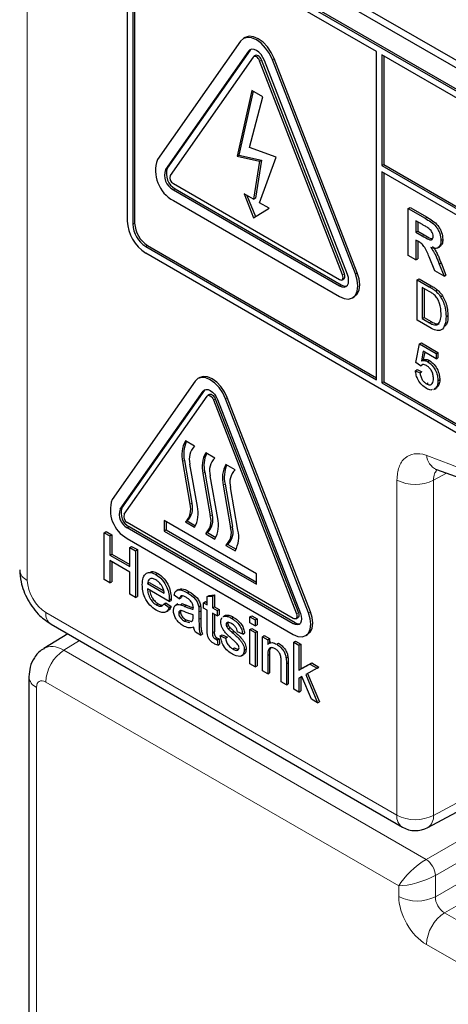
# Paper-space layout 'Blatt2' of a CAD drawing. Header units: millimetres. Extents: x 5 to 418, y 2 to 292.
# Tile 13 of 81: x 140.09 to 143.37, y 147.33 to 154.87. Entities that reach past the tile are written whole.
import ezdxf

# ---------------------------------------------------------------- set-up
doc = ezdxf.new("R2010")
doc.units = ezdxf.units.MM

psp = doc.layouts.new('Blatt2')

# ---------------------------------------------------------------- linework, layer by layer
at = {"color": 7, "linetype": 'Continuous', "lineweight": 18}
for p, q in [((140.1452, 164.2421), (140.1452, 150.5783)), ((141.8401, 154.6328), (141.8542, 154.641)), ((142.0238, 154.5676), (142.0379, 154.5758)), ((141.9258, 154.5588), (141.94, 154.567)), ((141.2037, 153.7273), (141.2178, 153.7355)), ((141.2649, 153.5695), (141.2791, 153.5777)), ((140.9538, 153.3072), (140.9679, 153.3154)), ((143.1952, 153.3525), (143.2093, 153.3606)), ((143.1726, 153.2181), (143.1868, 153.2262)), ((141.0528, 153.1358), (141.0669, 153.1439)), ((142.5622, 152.9186), (142.5764, 152.9268)), ((142.6602, 152.9274), (142.6743, 152.9355)), ((142.5377, 152.8347), (142.5519, 152.8429)), ((143.2263, 152.8282), (143.2404, 152.8364)), ((143.2277, 152.5529), (143.2418, 152.5611)), ((141.4927, 152.0286), (141.5068, 152.0367)), ((141.5723, 151.9622), (141.5864, 151.9704)), ((141.6641, 151.9704), (141.6783, 151.9786)), ((141.3497, 151.4964), (141.3356, 151.4882)), ((141.5053, 151.4066), (141.4911, 151.3984)), ((142.9786, 148.7794), (142.9786, 151.3474)), ((143.359, 151.4001), (143.2589, 151.3459)), ((143.2589, 151.3459), (143.2589, 148.778)), ((141.6608, 151.3168), (141.6467, 151.3086)), ((140.8563, 151.1231), (140.8704, 151.1313)), ((141.4063, 151.1698), (141.3922, 151.1617)), ((141.5619, 151.08), (141.5478, 151.0719)), ((140.9114, 150.981), (140.9255, 150.9892)), ((141.7175, 150.9902), (141.7033, 150.9821)), ((141.3513, 150.3797), (141.3654, 150.3879)), ((140.2866, 150.3334), (142.9786, 148.7794)), ((141.4611, 150.3358), (141.4752, 150.344)), ((141.4611, 150.2796), (141.4752, 150.2878)), ((142.2087, 150.322), (142.2228, 150.3301)), ((142.3005, 150.3302), (142.3147, 150.3383)), ((142.1842, 150.2463), (142.1983, 150.2544)), ((141.5648, 150.1778), (141.579, 150.186)), ((140.5446, 150.1169), (140.4258, 150.0434)), ((140.4258, 150.0434), (143.2022, 148.4407)), ((141.9876, 150.0024), (142.0018, 150.0106)), ((142.1312, 149.9394), (142.1454, 149.9476)), ((140.2162, 149.7591), (140.2162, 147.0278)), ((142.9925, 148.238), (140.2869, 149.7999)), ((143.2589, 148.778), (144.0083, 149.1809)), ((143.2022, 148.4407), (144.0416, 148.9253)), ((144.0416, 148.762), (143.2729, 148.3182)), ((143.2729, 148.1549), (144.1017, 148.6334)), ((144.2431, 148.5517), (143.3436, 148.0325)), ((143.2729, 148.3182), (143.2729, 148.1549)), ((142.9925, 148.1563), (142.9925, 148.238)), ((143.3436, 148.0325), (146.1393, 146.4185)), ((146.0003, 146.175), (143.2046, 147.789))]:
    psp.add_line(p, q, dxfattribs=at)
at = {"color": 7, "linetype": 'Continuous', "lineweight": 25}
for p, q in [((141.0316, 155.8916), (148.1734, 151.7687)), ((141.0821, 155.9208), (148.1531, 151.8387)), ((148.138, 151.6258), (141.0669, 155.7079)), ((148.1239, 151.6177), (141.0528, 155.6997)), ((142.8206, 154.6302), (141.0528, 155.6507)), ((140.9114, 155.6181), (140.9114, 153.3317)), ((140.9538, 155.5936), (140.9538, 153.3072)), ((140.9679, 155.6017), (140.9679, 153.3154)), ((141.8155, 154.738), (141.8013, 154.7299)), ((141.7788, 154.709), (141.1424, 153.8035)), ((141.8589, 154.6465), (141.8542, 154.641)), ((141.8401, 154.6328), (141.2037, 153.7273)), ((141.8542, 154.641), (141.2178, 153.7355)), ((141.8768, 154.5871), (141.2404, 153.6816)), ((141.8955, 154.5995), (141.8813, 154.5913)), ((142.6743, 152.9355), (142.0379, 154.5758)), ((142.8206, 152.1153), (142.8206, 154.6302)), ((142.863, 154.6057), (142.863, 153.7566)), ((148.1239, 151.5687), (142.863, 154.6057)), ((142.8771, 154.5976), (142.8771, 153.7648)), ((142.5622, 152.9186), (141.9258, 154.5588)), ((142.5764, 152.9268), (141.94, 154.567)), ((142.599, 152.9219), (141.9626, 154.5621)), ((142.6602, 152.9274), (142.0238, 154.5676)), ((141.866, 154.3321), (141.7526, 153.8294)), ((141.8768, 154.3258), (141.7667, 153.8375)), ((141.8481, 153.8943), (141.9502, 154.2835)), ((141.9502, 154.2835), (141.866, 154.3321)), ((142.0518, 153.8208), (141.8481, 153.8943)), ((141.7526, 153.8294), (141.7667, 153.8375)), ((141.7526, 153.8294), (141.9258, 153.7906)), ((141.7667, 153.8375), (141.94, 153.7988)), ((141.9258, 153.4721), (142.0518, 153.8208)), ((141.9258, 153.7906), (141.8795, 153.4988)), ((141.94, 153.7988), (141.8936, 153.507)), ((141.9258, 153.7906), (141.94, 153.7988)), ((142.863, 153.7566), (142.8771, 153.7648)), ((142.863, 153.7566), (148.2229, 150.6624)), ((142.8771, 153.7648), (148.2229, 150.6788)), ((148.2229, 150.6134), (142.863, 153.7076)), ((142.863, 153.7076), (142.863, 152.0908)), ((142.8771, 153.6995), (142.8771, 152.0989)), ((141.2649, 153.6185), (142.5377, 152.8837)), ((141.2649, 153.5695), (142.5377, 152.8347)), ((141.2791, 153.5777), (142.5519, 152.8429)), ((141.8795, 153.4988), (141.8064, 153.541)), ((141.8064, 153.541), (141.8795, 153.3567)), ((141.829, 153.528), (141.8935, 153.3653)), ((141.2649, 153.4879), (142.5377, 152.7531)), ((141.8795, 153.4988), (141.8936, 153.507)), ((141.9989, 153.4299), (141.9258, 153.4721)), ((141.8795, 153.3567), (141.9989, 153.4299)), ((143.0646, 153.4278), (143.0787, 153.436)), ((143.0646, 153.0686), (143.0646, 153.4278)), ((143.0646, 153.4278), (143.1952, 153.3525)), ((143.0787, 153.436), (143.2093, 153.3606)), ((143.1753, 153.3041), (143.1244, 153.3334)), ((143.1244, 153.3334), (143.1244, 153.2459)), ((143.1386, 153.3252), (143.1386, 153.2541)), ((143.1244, 153.2459), (143.1386, 153.2541)), ((143.1244, 153.2459), (143.1726, 153.2181)), ((143.1386, 153.2541), (143.1868, 153.2262)), ((141.0528, 153.1358), (142.8206, 152.1153)), ((141.0669, 153.1439), (142.8206, 152.1316)), ((143.1378, 153.1783), (143.1244, 153.186)), ((143.1244, 153.186), (143.1244, 153.034)), ((143.1386, 153.1778), (143.1386, 153.0422)), ((143.3159, 153.1832), (143.33, 153.1914)), ((141.0528, 153.0868), (148.1239, 149.0048)), ((143.1244, 153.034), (143.0646, 153.0686)), ((143.2911, 153.1252), (143.307, 153.1344)), ((143.1244, 153.034), (143.1386, 153.0422)), ((143.2699, 152.95), (143.2256, 153.0571)), ((143.3021, 153.0025), (143.3163, 153.0107)), ((143.3021, 153.0025), (143.3398, 152.9097)), ((143.3163, 153.0107), (143.354, 152.9178)), ((143.3398, 152.9097), (143.2699, 152.95)), ((143.3398, 152.9097), (143.354, 152.9178)), ((142.5577, 152.8818), (142.5719, 152.8899)), ((143.1344, 152.8813), (143.1485, 152.8894)), ((143.1344, 152.571), (143.1344, 152.8813)), ((143.1344, 152.8813), (143.2263, 152.8282)), ((143.1485, 152.8894), (143.2404, 152.8364)), ((143.2268, 152.7922), (143.1723, 152.8236)), ((143.1723, 152.8236), (143.1723, 152.5849)), ((143.1864, 152.8154), (143.1864, 152.5931)), ((143.2738, 152.7964), (143.2879, 152.8045)), ((143.3128, 152.7516), (143.327, 152.7598)), ((142.6377, 152.7432), (142.6519, 152.7514)), ((143.3549, 152.6005), (143.369, 152.6087)), ((143.2306, 152.5154), (143.1344, 152.571)), ((143.1723, 152.5849), (143.1864, 152.5931)), ((143.1723, 152.5849), (143.2277, 152.5529)), ((143.1864, 152.5931), (143.2418, 152.5611)), ((143.1241, 152.2468), (143.1516, 152.39)), ((143.1516, 152.39), (143.1658, 152.3982)), ((143.1516, 152.39), (143.2791, 152.3164)), ((143.1658, 152.3982), (143.2932, 152.3246)), ((143.1798, 152.334), (143.1661, 152.2615)), ((143.2791, 152.2766), (143.1798, 152.334)), ((143.1911, 152.3274), (143.1803, 152.2697)), ((143.2791, 152.3164), (143.2932, 152.3246)), ((143.2791, 152.3164), (143.2791, 152.2766)), ((143.2932, 152.3246), (143.2932, 152.2848)), ((143.1585, 152.2229), (143.1241, 152.2468)), ((143.1585, 152.2229), (143.1727, 152.2311)), ((143.1661, 152.2615), (143.1803, 152.2697)), ((143.214, 152.2545), (143.2282, 152.2627)), ((143.2791, 152.2766), (143.2932, 152.2848)), ((143.1206, 152.1851), (143.1348, 152.1933)), ((143.1206, 152.1851), (143.1551, 152.1692)), ((143.1348, 152.1933), (143.1692, 152.1774)), ((143.1551, 152.1692), (143.1692, 152.1774)), ((141.4314, 152.1048), (140.795, 151.1993)), ((141.4669, 152.1327), (141.4528, 152.1246)), ((142.863, 152.0908), (142.8771, 152.0989)), ((142.863, 152.0908), (148.1239, 149.0537)), ((142.8771, 152.0989), (148.138, 149.0619)), ((143.2043, 152.0851), (143.2185, 152.0933)), ((143.2929, 152.1086), (143.307, 152.1167)), ((140.8563, 151.1231), (141.4927, 152.0286)), ((140.8704, 151.1313), (141.5068, 152.0367)), ((141.5068, 152.0367), (141.5104, 152.0411)), ((143.2625, 152.0407), (143.2784, 152.0499)), ((143.2723, 152.0477), (143.2628, 152.0447)), ((143.2723, 152.0477), (143.2865, 152.0559)), ((140.8869, 151.085), (141.5233, 151.9905)), ((141.5419, 152.0028), (141.5278, 151.9947)), ((141.5723, 151.9622), (142.2087, 150.322)), ((141.5864, 151.9704), (142.2228, 150.3301)), ((141.6029, 151.9649), (142.2393, 150.3247)), ((142.3005, 150.3302), (141.6641, 151.9704)), ((142.3147, 150.3383), (141.6783, 151.9786)), ((141.4276, 151.6057), (141.3568, 151.6466)), ((141.5831, 151.5159), (141.5124, 151.5568)), ((141.3356, 151.4882), (141.3922, 151.1617)), ((141.3497, 151.4964), (141.4063, 151.1698)), ((141.4488, 151.1435), (141.3922, 151.4701)), ((141.5053, 151.4066), (141.5619, 151.08)), ((141.7387, 151.4261), (141.668, 151.467)), ((141.4911, 151.3984), (141.5478, 151.0719)), ((141.6044, 151.0537), (141.5478, 151.3803)), ((141.6467, 151.3086), (141.7033, 150.9821)), ((141.6608, 151.3168), (141.7175, 150.9902)), ((141.76, 150.9639), (141.7033, 151.2905)), ((141.9013, 150.63), (141.1942, 151.0382)), ((141.1942, 151.0382), (141.1942, 150.9566)), ((141.2084, 151.0301), (141.2084, 150.9647)), ((141.371, 151.0342), (141.3568, 151.026)), ((141.3568, 151.026), (141.4276, 150.9852)), ((141.371, 151.0342), (141.4347, 150.9974)), ((140.7351, 150.944), (140.7493, 150.9521)), ((140.7493, 150.9521), (140.7932, 150.9268)), ((142.1842, 150.2871), (140.9114, 151.0219)), ((142.1842, 150.2463), (140.9114, 150.981)), ((142.1983, 150.2544), (140.9255, 150.9892)), ((141.2084, 150.9647), (141.1942, 150.9566)), ((141.1942, 150.9566), (141.9013, 150.5484)), ((141.2084, 150.9647), (141.9013, 150.5647)), ((140.7351, 150.5847), (140.7351, 150.944)), ((140.7351, 150.944), (140.779, 150.9186)), ((140.779, 150.9186), (140.7932, 150.9268)), ((140.779, 150.9186), (140.779, 150.7712)), ((140.7932, 150.9268), (140.7932, 150.7794)), ((140.9114, 150.8994), (142.1842, 150.1646)), ((141.5266, 150.9444), (141.5124, 150.9362)), ((141.5124, 150.9362), (141.5831, 150.8954)), ((141.5266, 150.9444), (141.5903, 150.9076)), ((140.9306, 150.8311), (140.9447, 150.8393)), ((140.9306, 150.6837), (140.9306, 150.8311)), ((140.9306, 150.8311), (140.9745, 150.8058)), ((140.9447, 150.8393), (140.9886, 150.814)), ((140.9745, 150.8058), (140.9886, 150.814)), ((140.9745, 150.8058), (140.9745, 150.4465)), ((140.9886, 150.814), (140.9886, 150.4547)), ((141.6821, 150.8546), (141.668, 150.8464)), ((141.668, 150.8464), (141.7387, 150.8056)), ((141.6821, 150.8546), (141.7458, 150.8178)), ((140.779, 150.7712), (140.7932, 150.7794)), ((140.779, 150.7712), (140.9306, 150.6837)), ((140.9306, 150.6423), (140.779, 150.7298)), ((140.779, 150.7298), (140.779, 150.5594)), ((140.7932, 150.7794), (140.9306, 150.7001)), ((140.7932, 150.7216), (140.7932, 150.5675)), ((140.779, 150.5594), (140.7351, 150.5847)), ((140.9306, 150.4719), (140.9306, 150.6423)), ((141.1314, 150.6231), (141.1455, 150.6313)), ((141.9013, 150.5484), (141.9013, 150.63)), ((140.779, 150.5594), (140.7932, 150.5675)), ((141.0662, 150.5548), (141.0804, 150.5629)), ((141.0662, 150.5548), (141.1939, 150.4811)), ((141.2336, 150.4167), (141.0662, 150.5133)), ((141.0804, 150.5629), (141.1906, 150.4993)), ((141.3045, 150.5096), (141.2886, 150.5004)), ((140.9745, 150.4465), (140.9306, 150.4719)), ((140.9745, 150.4465), (140.9886, 150.4547)), ((141.2336, 150.4167), (141.2477, 150.4249)), ((141.2337, 150.4284), (141.2479, 150.4366)), ((141.3095, 150.4374), (141.2696, 150.465)), ((141.3095, 150.4374), (141.3237, 150.4455)), ((141.3295, 150.4585), (141.3237, 150.4455)), ((141.3727, 150.4838), (141.3868, 150.492)), ((141.5249, 150.4552), (141.5391, 150.4634)), ((141.5249, 150.4552), (141.5648, 150.4584)), ((141.5249, 150.3913), (141.5249, 150.4552)), ((141.5391, 150.4634), (141.579, 150.4666)), ((141.5648, 150.4584), (141.579, 150.4666)), ((141.5648, 150.4584), (141.5648, 150.3683)), ((141.579, 150.4666), (141.579, 150.3764)), ((141.1341, 150.3912), (141.1483, 150.3994)), ((141.1934, 150.3984), (141.2076, 150.4066)), ((141.1934, 150.3984), (141.2325, 150.3713)), ((141.2076, 150.4066), (141.2466, 150.3794)), ((141.2077, 150.3369), (141.2236, 150.3461)), ((141.2325, 150.3713), (141.2466, 150.3794)), ((141.2984, 150.3982), (141.2825, 150.389)), ((141.3185, 150.392), (141.3326, 150.4002)), ((141.4592, 150.3763), (141.4733, 150.3845)), ((141.497, 150.4074), (141.5111, 150.4156)), ((141.497, 150.366), (141.497, 150.4074)), ((141.497, 150.4074), (141.5249, 150.3913)), ((141.5249, 150.3499), (141.497, 150.366)), ((141.5111, 150.4156), (141.5249, 150.4076)), ((141.5249, 150.2025), (141.5249, 150.3499)), ((141.5648, 150.3683), (141.579, 150.3764)), ((141.5648, 150.3683), (141.6007, 150.3476)), ((141.579, 150.3764), (141.6149, 150.3557)), ((141.6007, 150.3476), (141.6149, 150.3557)), ((141.6007, 150.3476), (141.6007, 150.3061)), ((141.6149, 150.3557), (141.6149, 150.3143)), ((141.3055, 150.3276), (141.3197, 150.3358)), ((141.3492, 150.2671), (141.3633, 150.2752)), ((141.3633, 150.2752), (141.4025, 150.2645)), ((141.4008, 150.2633), (141.4111, 150.269)), ((141.417, 150.302), (141.4172, 150.3153)), ((141.4611, 150.3358), (141.4611, 150.2796)), ((141.4752, 150.344), (141.4752, 150.2878)), ((141.6007, 150.3061), (141.5648, 150.3268)), ((141.5648, 150.3268), (141.5648, 150.1778)), ((141.579, 150.3187), (141.579, 150.186)), ((141.6007, 150.3061), (141.6149, 150.3143)), ((141.661, 150.3086), (141.6451, 150.2994)), ((141.6478, 150.299), (141.6536, 150.3032)), ((141.6536, 150.3032), (141.6678, 150.3114)), ((141.6619, 150.3072), (141.6678, 150.3114)), ((141.7093, 150.2895), (141.7234, 150.2977)), ((141.852, 150.2992), (141.8661, 150.3074)), ((141.852, 150.2532), (141.852, 150.2992)), ((141.852, 150.2992), (141.8919, 150.2762)), ((141.8661, 150.3074), (141.906, 150.2844)), ((141.8919, 150.2762), (141.906, 150.2844)), ((141.8919, 150.2762), (141.8919, 150.2301)), ((141.906, 150.2844), (141.906, 150.2383)), ((142.2042, 150.2851), (142.2183, 150.2933)), ((140.3281, 150.2419), (143.02, 148.6878)), ((141.3492, 150.2671), (141.3884, 150.2563)), ((141.6685, 150.2416), (141.6827, 150.2497)), ((141.6727, 150.2254), (141.6868, 150.2336)), ((141.6858, 150.2073), (141.7, 150.2155)), ((141.8919, 150.2301), (141.852, 150.2532)), ((141.852, 150.2025), (141.8661, 150.2107)), ((141.852, 149.9399), (141.852, 150.2025)), ((141.852, 150.2025), (141.8919, 150.1795)), ((141.8661, 150.2107), (141.906, 150.1876)), ((141.8919, 150.2301), (141.906, 150.2383)), ((140.4546, 150.1688), (140.2723, 150.0561)), ((141.4731, 150.1587), (141.4332, 150.1817)), ((141.4731, 150.1587), (141.4872, 150.1669)), ((141.5851, 150.1309), (141.5992, 150.1391)), ((141.6007, 150.123), (141.6149, 150.1312)), ((141.6007, 150.123), (141.6047, 150.0821)), ((141.6149, 150.1312), (141.6188, 150.0902)), ((141.6246, 150.1541), (141.6388, 150.1623)), ((141.6246, 150.1541), (141.6645, 150.1357)), ((141.6388, 150.1623), (141.6787, 150.1438)), ((141.6645, 150.1357), (141.6787, 150.1438)), ((141.716, 150.1798), (141.7302, 150.188)), ((141.7962, 150.1656), (141.7563, 150.1841)), ((141.7962, 150.1656), (141.8103, 150.1738)), ((141.8919, 150.1795), (141.906, 150.1876)), ((141.8919, 150.1795), (141.8919, 149.9169)), ((141.906, 150.1876), (141.906, 149.9251)), ((141.9477, 150.1472), (141.9619, 150.1554)), ((141.9477, 149.8847), (141.9477, 150.1472)), ((141.9477, 150.1472), (141.9876, 150.1242)), ((141.9619, 150.1554), (142.0018, 150.1324)), ((141.9876, 150.1242), (142.0018, 150.1324)), ((141.9876, 150.1242), (141.9876, 150.0876)), ((142.0018, 150.1324), (142.0018, 150.0985)), ((142.2792, 150.1552), (142.2933, 150.1634)), ((141.6047, 150.0821), (141.6188, 150.0902)), ((141.7195, 150.0533), (141.7336, 150.0614)), ((141.8081, 150.0441), (141.8223, 150.0523)), ((142.0126, 150.1048), (141.9967, 150.0956)), ((142.0569, 150.0888), (142.071, 150.097)), ((142.1877, 150.1054), (142.2019, 150.1136)), ((142.1877, 149.7461), (142.1877, 150.1054)), ((142.1877, 150.1054), (142.2276, 150.0824)), ((142.2019, 150.1136), (142.2418, 150.0905)), ((142.2276, 150.0824), (142.2418, 150.0905)), ((142.2276, 150.0824), (142.2276, 149.8918)), ((142.2418, 150.0905), (142.2418, 149.9)), ((141.7865, 149.9996), (141.8024, 150.0088)), ((141.9876, 150.0024), (141.9876, 149.8616)), ((142.0018, 150.0106), (142.0018, 149.8698)), ((142.1292, 149.9836), (142.1433, 149.9918)), ((141.8919, 149.9169), (141.852, 149.9399)), ((141.8919, 149.9169), (141.906, 149.9251)), ((142.0913, 149.8018), (142.0913, 149.9585)), ((142.1312, 149.9394), (142.1312, 149.7788)), ((142.1454, 149.9476), (142.1454, 149.7869)), ((142.2276, 149.8918), (142.311, 149.9375)), ((142.2276, 149.8918), (142.2418, 149.9)), ((142.2418, 149.9), (142.3252, 149.9457)), ((142.3666, 149.9054), (142.2792, 149.8577)), ((142.311, 149.9375), (142.3252, 149.9457)), ((142.311, 149.9375), (142.3666, 149.9054)), ((142.3252, 149.9457), (142.3807, 149.9136)), ((142.3666, 149.9054), (142.3807, 149.9136)), ((140.1576, 149.8408), (140.1576, 147.1094)), ((141.9876, 149.8616), (141.9477, 149.8847)), ((141.9876, 149.8616), (142.0018, 149.8698)), ((142.2505, 149.842), (142.2276, 149.8294)), ((142.2276, 149.8294), (142.2276, 149.7231)), ((142.2418, 149.8372), (142.2418, 149.7313)), ((142.3239, 149.6675), (142.2505, 149.842)), ((142.2792, 149.8577), (142.3705, 149.6406)), ((142.2935, 149.8655), (142.3847, 149.6488)), ((142.1312, 149.7788), (142.0913, 149.8018)), ((142.1312, 149.7788), (142.1454, 149.7869)), ((142.2276, 149.7231), (142.1877, 149.7461)), ((142.2276, 149.7231), (142.2418, 149.7313)), ((142.3705, 149.6406), (142.3239, 149.6675)), ((142.3705, 149.6406), (142.3847, 149.6488)), ((143.2147, 148.6849), (144.0382, 149.1277))]:
    psp.add_line(p, q, dxfattribs=at)
at = {"color": 7, "linetype": 'Continuous', "lineweight": 25, "flags": 128}
for points in [[(142.0238, 154.5676), (142.0013, 154.6144), (141.972, 154.6573), (141.9379, 154.6933), (141.9013, 154.72), (141.8647, 154.7355), (141.8306, 154.7389), (141.8013, 154.7298), (141.7788, 154.709)], [(142.0379, 154.5758), (142.0155, 154.6226), (141.9862, 154.6654), (141.9521, 154.7014), (141.9155, 154.7281), (141.8789, 154.7437), (141.8448, 154.7471), (141.8155, 154.738)], [(141.9626, 154.5621), (141.9513, 154.5855), (141.9367, 154.6069), (141.9196, 154.625), (141.9013, 154.6383), (141.883, 154.6461), (141.866, 154.6478), (141.8513, 154.6432), (141.8401, 154.6328)], [(141.9258, 154.5588), (141.9213, 154.5682), (141.9155, 154.5768), (141.9086, 154.584), (141.9013, 154.5893), (141.894, 154.5924), (141.8872, 154.5931), (141.8813, 154.5913), (141.8768, 154.5871)], [(141.94, 154.567), (141.9355, 154.5764), (141.9296, 154.5849), (141.9228, 154.5921), (141.9155, 154.5975), (141.9081, 154.6006), (141.9013, 154.6013), (141.8955, 154.5995)], [(142.5377, 152.7531), (142.5743, 152.7375), (142.6084, 152.7342), (142.6377, 152.7432), (142.6602, 152.764), (142.6743, 152.7953), (142.6791, 152.8348), (142.6743, 152.8798), (142.6602, 152.9274)], [(142.5377, 152.8347), (142.556, 152.827), (142.5731, 152.8253), (142.5877, 152.8298), (142.599, 152.8402), (142.606, 152.8558), (142.6084, 152.8756), (142.606, 152.8981), (142.599, 152.9219)], [(142.5377, 152.8837), (142.545, 152.8806), (142.5519, 152.8799), (142.5577, 152.8818), (142.5622, 152.8859), (142.565, 152.8922), (142.566, 152.9001), (142.565, 152.9091), (142.5622, 152.9186)], [(142.5719, 152.8899), (142.5719, 152.8899), (142.5764, 152.8941), (142.5792, 152.9003), (142.5801, 152.9082), (142.5792, 152.9172), (142.5764, 152.9268)], [(142.6519, 152.7514), (142.6519, 152.7514), (142.6743, 152.7722), (142.6885, 152.8034), (142.6933, 152.8429), (142.6885, 152.888), (142.6743, 152.9355)], [(141.6641, 151.9704), (141.6428, 152.0149), (141.6149, 152.0556), (141.5825, 152.0898), (141.5478, 152.1152), (141.513, 152.1299), (141.4806, 152.1331), (141.4528, 152.1246), (141.4314, 152.1048)], [(141.6783, 151.9786), (141.6569, 152.023), (141.6291, 152.0638), (141.5967, 152.098), (141.5619, 152.1233), (141.5271, 152.1381), (141.4947, 152.1413), (141.4669, 152.1327)], [(141.4927, 152.0286), (141.5028, 152.038), (141.5159, 152.042), (141.5313, 152.0405), (141.5478, 152.0335), (141.5642, 152.0215), (141.5796, 152.0053), (141.5928, 151.986), (141.6029, 151.9649)], [(141.5419, 152.0028), (141.5478, 152.0046), (141.5546, 152.004), (141.5619, 152.0008), (141.5692, 151.9955), (141.5761, 151.9883), (141.5819, 151.9797), (141.5864, 151.9704)], [(141.5233, 151.9905), (141.5278, 151.9947), (141.5336, 151.9965), (141.5404, 151.9958), (141.5478, 151.9927), (141.5551, 151.9873), (141.5619, 151.9801), (141.5678, 151.9716), (141.5723, 151.9622)], [(142.1842, 150.1646), (142.2189, 150.1498), (142.2513, 150.1466), (142.2792, 150.1552), (142.3005, 150.175), (142.3139, 150.2047), (142.3185, 150.2422), (142.3139, 150.285), (142.3005, 150.3302)], [(142.2393, 150.3247), (142.2456, 150.3033), (142.2478, 150.283), (142.2456, 150.2653), (142.2393, 150.2512), (142.2292, 150.2418), (142.216, 150.2378), (142.2006, 150.2393), (142.1842, 150.2463)], [(142.2087, 150.322), (142.2115, 150.3124), (142.2124, 150.3034), (142.2115, 150.2955), (142.2087, 150.2893), (142.2042, 150.2851), (142.1983, 150.2833), (142.1915, 150.284), (142.1842, 150.2871)], [(142.2228, 150.3301), (142.2256, 150.3206), (142.2266, 150.3116), (142.2256, 150.3037), (142.2228, 150.2975), (142.2183, 150.2933), (142.2183, 150.2933)], [(142.2933, 150.1634), (142.2933, 150.1634), (142.3147, 150.1832), (142.3281, 150.2129), (142.3327, 150.2504), (142.3281, 150.2932), (142.3147, 150.3383)]]:
    psp.add_lwpolyline(points, dxfattribs=at)
at = {"color": 7, "linetype": 'Continuous', "lineweight": 25}
for centre, radius, start, end in [((141.3919, 153.7187), 0.2635, 161.22155, 241.18981), ((141.3284, 153.6849), 0.1317, 161.22155, 241.18981), ((141.3425, 153.6931), 0.1317, 161.22155, 241.18981), ((141.2903, 153.6647), 0.0527, 161.22155, 241.18981), ((141.2184, 153.3457), 0.3074, 182.60548, 237.39452), ((141.1687, 153.317), 0.2152, 182.60548, 237.39452), ((141.1829, 153.3252), 0.2152, 182.60548, 237.39452), ((142.5824, 152.8872), 0.0537, 235.41042, 282.80707), ((141.5517, 151.5398), 0.2222, 151.27729, 193.42304), ((141.5756, 151.5483), 0.2318, 156.00649, 192.94493), ((141.5211, 151.5089), 0.1347, 134.01933, 196.77055), ((141.7073, 151.45), 0.2222, 151.27729, 193.42304), ((141.7311, 151.4585), 0.2318, 156.00649, 192.94493), ((141.6767, 151.4191), 0.1347, 134.01933, 196.77055), ((141.8628, 151.3602), 0.2222, 151.27729, 193.42304), ((141.8867, 151.3687), 0.2318, 156.00649, 192.94493), ((141.8323, 151.3293), 0.1347, 134.01933, 196.77055), ((141.032, 151.1187), 0.2503, 161.22155, 241.18981), ((140.9685, 151.0849), 0.1186, 161.22155, 241.18981), ((140.9826, 151.0931), 0.1186, 161.22155, 241.18981), ((141.2633, 151.1228), 0.1347, 314.01933, 16.77055), ((141.2774, 151.131), 0.1347, 314.01933, 16.77055), ((141.2327, 151.092), 0.2222, 331.27729, 13.42304), ((140.9368, 151.068), 0.0527, 161.22155, 241.18981), ((141.4188, 151.033), 0.1347, 314.01933, 16.77055), ((141.433, 151.0412), 0.1347, 314.01933, 16.77055), ((141.3883, 151.0022), 0.2222, 331.27729, 13.42304), ((141.5744, 150.9432), 0.1347, 314.01933, 16.77055), ((141.5885, 150.9514), 0.1347, 314.01933, 16.77055), ((141.5438, 150.9123), 0.2222, 331.27729, 13.42304), ((142.2259, 150.2946), 0.0488, 235.53544, 281.5607), ((143.12, 148.8611), 0.2, 240.00269, 298.26557)]:
    psp.add_arc(centre, radius, start, end, dxfattribs=at)
at = {"color": 7, "linetype": 'Continuous', "lineweight": 18}
for centre, radius, start, end in [((139.8877, 142.5632), 9.567, 50.30384, 69.70154), ((143.3314, 151.5438), 0.125, 183.53753, 246.70464), ((143.1201, 151.6211), 0.3082, 242.65648, 296.76622), ((140.1825, 150.6669), 0.0961, 184.12934, 247.1908), ((140.382, 150.3214), 0.0961, 172.814, 235.87382), ((140.5947, 149.7857), 0.3081, 123.22971, 177.34769), ((140.2534, 149.8477), 0.0961, 184.09355, 247.19438), ((143.0739, 148.7674), 0.0961, 172.814, 235.87382), ((143.1201, 149.0532), 0.3082, 242.65648, 296.76622), ((143.1591, 148.7683), 0.1002, 303.65664, 5.53018), ((143.1146, 148.3085), 0.1586, 3.52223, 56.47777), ((143.1341, 148.4301), 0.3082, 242.65648, 296.76622), ((143.5124, 147.7747), 0.3081, 123.22971, 177.34769)]:
    psp.add_arc(centre, radius, start, end, dxfattribs=at)
for centre, major_axis, ratio, start_param, end_param in [((140.2867, 150.4967), (-0.1, 0.1732), 0.577557, 0.785632, 2.356124), ((140.4283, 149.7999), (-0.1552, 0.2567), 0.577285, 5.486388, 6.284613), ((140.2869, 149.7183), (-0.05, 0.0866), 0.577206, 5.498021, 7.068512), ((143.1339, 148.3197), (0.1536, 0.1415), 0.264838, 0.885369, 2.438712), ((143.1339, 148.3197), (0.1993, 0.0623), 0.264711, 3.844438, 5.397781), ((143.2047, 148.0339), (-0.15, 0.2598), 0.577557, 0.785632, 2.356124), ((143.3461, 148.1156), (-0.05, 0.0866), 0.618558, 0.785635, 2.356127)]:
    psp.add_ellipse(centre, major_axis=major_axis, ratio=ratio, start_param=start_param, end_param=end_param, dxfattribs=at)
at = {"color": 7, "linetype": 'Continuous', "lineweight": 25}
for points, knots in [([(143.2228, 153.2755), (143.214, 153.281), (143.1981, 153.2909), (143.1823, 153.3), (143.1753, 153.3041)], [0, 0, 0, 0, 0.559921, 1, 1, 1, 1]), ([(143.1952, 153.3525), (143.2093, 153.344), (143.2375, 153.3273), (143.2735, 153.2979), (143.2954, 153.2637), (143.3117, 153.2269), (143.3142, 153.2007), (143.3159, 153.1832)], [0, 0, 0, 0, 0.2511382, 0.5005379, 0.6257426, 0.7510544, 1, 1, 1, 1]), ([(143.2093, 153.3606), (143.2234, 153.3522), (143.2516, 153.3354), (143.2876, 153.306), (143.3096, 153.2719), (143.3258, 153.2351), (143.3283, 153.2088), (143.33, 153.1914)], [0, 0, 0, 0, 0.2511382, 0.5005379, 0.6257426, 0.7510544, 1, 1, 1, 1]), ([(143.1726, 153.2181), (143.1902, 153.2072), (143.2122, 153.1937), (143.2379, 153.1867), (143.2485, 153.1901), (143.2552, 153.1998), (143.2558, 153.2097), (143.2561, 153.2146)], [0, 0, 0, 0, 0.500908, 0.625718, 0.750365, 0.875021, 1, 1, 1, 1]), ([(143.1868, 153.2262), (143.2046, 153.2146), (143.2256, 153.2009), (143.2453, 153.1973), (143.2483, 153.1967)], [0, 0, 0, 0, 0.846639, 1, 1, 1, 1]), ([(143.2561, 153.2146), (143.2556, 153.2207), (143.2548, 153.2329), (143.2434, 153.2572), (143.2307, 153.2685), (143.2228, 153.2755)], [0, 0, 0, 0, 0.281084, 0.561281, 1, 1, 1, 1]), ([(143.2256, 153.0571), (143.2144, 153.0854), (143.1989, 153.1247), (143.163, 153.1641), (143.1463, 153.1735), (143.1378, 153.1783)], [0, 0, 0, 0, 0.560986, 0.779305, 1, 1, 1, 1]), ([(143.3159, 153.1832), (143.3149, 153.1699), (143.3128, 153.1434), (143.2926, 153.1224), (143.2656, 153.1199), (143.2471, 153.1263), (143.2379, 153.1295)], [0, 0, 0, 0, 0.2799434, 0.5589736, 0.7791835, 1, 1, 1, 1]), ([(143.252, 153.1376), (143.2615, 153.1244), (143.2771, 153.1025), (143.2931, 153.0685), (143.3051, 153.0397), (143.3125, 153.0204), (143.3163, 153.0107)], [0, 0, 0, 0, 0.339561, 0.559573, 0.779778, 1, 1, 1, 1]), ([(143.33, 153.1914), (143.3293, 153.1777), (143.3278, 153.1522), (143.313, 153.1409), (143.3062, 153.1356)], [0, 0, 0, 0, 0.537571, 1, 1, 1, 1]), ([(143.2379, 153.1295), (143.2474, 153.1162), (143.263, 153.0943), (143.279, 153.0603), (143.291, 153.0315), (143.2984, 153.0122), (143.3021, 153.0025)], [0, 0, 0, 0, 0.339561, 0.559573, 0.779778, 1, 1, 1, 1]), ([(143.2404, 152.8364), (143.2494, 152.8312), (143.2653, 152.8219), (143.281, 152.8098), (143.2879, 152.8045)], [0, 0, 0, 0, 0.560174, 1, 1, 1, 1]), ([(143.2263, 152.8282), (143.2352, 152.823), (143.2511, 152.8138), (143.2669, 152.8017), (143.2738, 152.7964)], [0, 0, 0, 0, 0.560174, 1, 1, 1, 1]), ([(143.2712, 152.7601), (143.263, 152.7671), (143.2484, 152.7797), (143.2334, 152.7883), (143.2268, 152.7922)], [0, 0, 0, 0, 0.5592546, 1, 1, 1, 1]), ([(143.317, 152.6231), (143.3158, 152.6484), (143.3141, 152.6837), (143.2926, 152.7332), (143.2783, 152.7511), (143.2712, 152.7601)], [0, 0, 0, 0, 0.55915, 0.78004, 1, 1, 1, 1]), ([(143.2738, 152.7964), (143.2817, 152.7891), (143.2959, 152.7762), (143.3077, 152.7591), (143.3128, 152.7516)], [0, 0, 0, 0, 0.559847, 1, 1, 1, 1]), ([(143.2879, 152.8045), (143.2959, 152.7973), (143.3101, 152.7844), (143.3218, 152.7673), (143.327, 152.7598)], [0, 0, 0, 0, 0.559847, 1, 1, 1, 1]), ([(143.327, 152.7598), (143.3349, 152.7458), (143.3507, 152.7177), (143.366, 152.6646), (143.3679, 152.6299), (143.369, 152.6087)], [0, 0, 0, 0, 0.279769, 0.559929, 1, 1, 1, 1]), ([(143.3128, 152.7516), (143.3207, 152.7376), (143.3366, 152.7096), (143.3519, 152.6564), (143.3537, 152.6217), (143.3549, 152.6005)], [0, 0, 0, 0, 0.279769, 0.559929, 1, 1, 1, 1]), ([(143.2911, 152.5383), (143.3001, 152.5503), (143.3163, 152.5718), (143.3168, 152.6074), (143.317, 152.6231)], [0, 0, 0, 0, 0.557452, 1, 1, 1, 1]), ([(143.369, 152.6087), (143.3686, 152.5856), (143.3679, 152.55), (143.3505, 152.5308), (143.3444, 152.5241)], [0, 0, 0, 0, 0.648204, 1, 1, 1, 1]), ([(143.2277, 152.5529), (143.2407, 152.5454), (143.264, 152.5321), (143.2829, 152.5364), (143.2911, 152.5383)], [0, 0, 0, 0, 0.561861, 1, 1, 1, 1]), ([(143.3549, 152.6005), (143.3535, 152.5787), (143.3508, 152.535), (143.3235, 152.4925), (143.2771, 152.4909), (143.2462, 152.5072), (143.2306, 152.5154)], [0, 0, 0, 0, 0.28084, 0.559952, 0.779068, 1, 1, 1, 1]), ([(143.2418, 152.5611), (143.2549, 152.5536), (143.2781, 152.5402), (143.297, 152.5445), (143.3053, 152.5464)], [0, 0, 0, 0, 0.561861, 1, 1, 1, 1]), ([(143.1661, 152.2615), (143.1743, 152.2632), (143.1888, 152.2664), (143.2063, 152.2582), (143.214, 152.2545)], [0, 0, 0, 0, 0.559939, 1, 1, 1, 1]), ([(143.2045, 152.2242), (143.1994, 152.2268), (143.1893, 152.232), (143.1754, 152.234), (143.1692, 152.2294), (143.1664, 152.2274)], [0, 0, 0, 0, 0.353598, 0.706329, 1, 1, 1, 1]), ([(143.1803, 152.2697), (143.1884, 152.2714), (143.203, 152.2745), (143.2205, 152.2663), (143.2282, 152.2627)], [0, 0, 0, 0, 0.559939, 1, 1, 1, 1]), ([(143.214, 152.2545), (143.2263, 152.2456), (143.2509, 152.2277), (143.277, 152.1843), (143.291, 152.1431), (143.2922, 152.1201), (143.2929, 152.1086)], [0, 0, 0, 0, 0.2791704, 0.5587975, 0.7791691, 1, 1, 1, 1]), ([(143.2282, 152.2627), (143.2405, 152.2538), (143.2651, 152.2358), (143.2911, 152.1925), (143.3051, 152.1513), (143.3064, 152.1283), (143.307, 152.1167)], [0, 0, 0, 0, 0.2791704, 0.5587975, 0.7791691, 1, 1, 1, 1]), ([(143.2041, 152.0494), (143.1924, 152.0573), (143.1689, 152.0731), (143.1413, 152.1118), (143.125, 152.151), (143.1221, 152.1738), (143.1206, 152.1851)], [0, 0, 0, 0, 0.28007, 0.559249, 0.779432, 1, 1, 1, 1]), ([(143.1551, 152.1692), (143.1565, 152.1603), (143.1594, 152.1425), (143.1709, 152.1162), (143.1875, 152.0962), (143.1987, 152.0888), (143.2043, 152.0851)], [0, 0, 0, 0, 0.280714, 0.559926, 0.779622, 1, 1, 1, 1]), ([(143.2584, 152.1261), (143.2579, 152.1361), (143.2568, 152.1562), (143.2441, 152.1879), (143.2244, 152.2114), (143.2111, 152.2199), (143.2045, 152.2242)], [0, 0, 0, 0, 0.280653, 0.559595, 0.77929, 1, 1, 1, 1]), ([(143.2043, 152.0851), (143.2131, 152.0811), (143.2307, 152.073), (143.2489, 152.0836), (143.2573, 152.103), (143.2581, 152.1184), (143.2584, 152.1261)], [0, 0, 0, 0, 0.279539, 0.558252, 0.778884, 1, 1, 1, 1]), ([(143.2929, 152.1086), (143.2919, 152.0944), (143.2902, 152.069), (143.2778, 152.0542), (143.2723, 152.0477)], [0, 0, 0, 0, 0.559726, 1, 1, 1, 1]), ([(143.307, 152.1167), (143.3061, 152.1025), (143.3044, 152.0772), (143.2919, 152.0624), (143.2865, 152.0559)], [0, 0, 0, 0, 0.559726, 1, 1, 1, 1]), ([(143.2474, 152.0399), (143.2443, 152.0385), (143.2325, 152.0335), (143.2162, 152.0426), (143.2041, 152.0494)], [0, 0, 0, 0, 0.258464, 1, 1, 1, 1]), ([(143.2749, 151.4309), (143.2749, 151.4309), (143.2711, 151.4298), (143.2777, 151.4288), (143.2842, 151.4278)], [0, 0, 0, 0, 0.006192, 1, 1, 1, 1]), ([(143.2821, 151.4289), (143.3772, 151.3943), (143.6538, 151.2935), (144.1186, 151.0849), (144.6752, 150.7868), (145.2327, 150.4361), (145.6794, 150.116), (145.9384, 149.9105), (146.0143, 149.8503)], [0, 0, 0, 0, 0.106109, 0.308603, 0.511101, 0.713584, 0.916095, 1, 1, 1, 1]), ([(140.0867, 150.66), (140.0888, 150.6294), (140.0941, 150.5515), (140.1447, 150.4258), (140.2281, 150.3107), (140.2985, 150.2622), (140.3281, 150.2419)], [0, 0, 0, 0, 0.187821, 0.477899, 0.78076, 1, 1, 1, 1]), ([(141.0928, 150.644), (141.0973, 150.6451), (141.1127, 150.6489), (141.132, 150.6386), (141.1455, 150.6313)], [0, 0, 0, 0, 0.29546, 1, 1, 1, 1]), ([(141.0263, 150.5456), (141.0273, 150.5645), (141.0293, 150.6023), (141.0545, 150.6356), (141.0917, 150.6422), (141.1182, 150.6294), (141.1314, 150.6231)], [0, 0, 0, 0, 0.280748, 0.559775, 0.779666, 1, 1, 1, 1]), ([(141.1312, 150.5817), (141.1223, 150.586), (141.1045, 150.5946), (141.0831, 150.591), (141.0694, 150.577), (141.0673, 150.5622), (141.0662, 150.5548)], [0, 0, 0, 0, 0.28019, 0.559728, 0.779642, 1, 1, 1, 1]), ([(141.1792, 150.532), (141.1713, 150.5438), (141.1571, 150.565), (141.1391, 150.5766), (141.1312, 150.5817)], [0, 0, 0, 0, 0.558512, 1, 1, 1, 1]), ([(141.1314, 150.6231), (141.1479, 150.6114), (141.1809, 150.5879), (141.216, 150.5292), (141.2318, 150.4743), (141.2331, 150.4437), (141.2337, 150.4284)], [0, 0, 0, 0, 0.279366, 0.558398, 0.778885, 1, 1, 1, 1]), ([(141.1455, 150.6313), (141.162, 150.6195), (141.195, 150.5961), (141.2302, 150.5373), (141.2459, 150.4824), (141.2472, 150.4519), (141.2479, 150.4366)], [0, 0, 0, 0, 0.279366, 0.558398, 0.778885, 1, 1, 1, 1]), ([(141.1335, 150.3501), (141.1167, 150.3616), (141.0831, 150.3844), (141.0456, 150.4428), (141.0284, 150.499), (141.027, 150.5301), (141.0263, 150.5456)], [0, 0, 0, 0, 0.279952, 0.558661, 0.778994, 1, 1, 1, 1]), ([(141.0662, 150.5133), (141.0674, 150.5007), (141.0699, 150.4756), (141.0866, 150.4375), (141.1098, 150.4076), (141.126, 150.3967), (141.1341, 150.3912)], [0, 0, 0, 0, 0.280633, 0.559687, 0.779661, 1, 1, 1, 1]), ([(141.0832, 150.5035), (141.084, 150.4968), (141.0862, 150.4774), (141.1009, 150.4456), (141.1239, 150.4158), (141.1401, 150.4048), (141.1483, 150.3994)], [0, 0, 0, 0, 0.171818, 0.493083, 0.746331, 1, 1, 1, 1]), ([(141.1939, 150.4811), (141.1928, 150.4905), (141.191, 150.5072), (141.1828, 150.5244), (141.1792, 150.532)], [0, 0, 0, 0, 0.560674, 1, 1, 1, 1]), ([(141.2696, 150.465), (141.2733, 150.4772), (141.2806, 150.5014), (141.3199, 150.5106), (141.3526, 150.494), (141.3727, 150.4838)], [0, 0, 0, 0, 0.28043, 0.559303, 1, 1, 1, 1]), ([(141.3057, 150.507), (141.313, 150.5102), (141.3354, 150.52), (141.3661, 150.5033), (141.3868, 150.492)], [0, 0, 0, 0, 0.323837, 1, 1, 1, 1]), ([(141.2337, 150.4284), (141.2337, 150.4262), (141.2337, 150.4223), (141.2336, 150.4184), (141.2336, 150.4167)], [0, 0, 0, 0, 0.559999, 1, 1, 1, 1]), ([(141.2479, 150.4366), (141.2479, 150.4344), (141.2478, 150.4305), (141.2477, 150.4266), (141.2477, 150.4249)], [0, 0, 0, 0, 0.559999, 1, 1, 1, 1]), ([(141.3655, 150.4465), (141.3587, 150.4502), (141.3451, 150.4575), (141.3263, 150.4615), (141.3148, 150.4519), (141.3113, 150.4422), (141.3095, 150.4374)], [0, 0, 0, 0, 0.280855, 0.559751, 0.7795, 1, 1, 1, 1]), ([(141.4069, 150.4087), (141.3997, 150.4176), (141.3869, 150.4337), (141.372, 150.4426), (141.3655, 150.4465)], [0, 0, 0, 0, 0.557871, 1, 1, 1, 1]), ([(141.3727, 150.4838), (141.3934, 150.4705), (141.4224, 150.452), (141.4522, 150.4073), (141.4568, 150.3866), (141.4592, 150.3763)], [0, 0, 0, 0, 0.559253, 0.779195, 1, 1, 1, 1]), ([(141.3868, 150.492), (141.4076, 150.4787), (141.4365, 150.4602), (141.4664, 150.4155), (141.471, 150.3948), (141.4733, 150.3845)], [0, 0, 0, 0, 0.559253, 0.779195, 1, 1, 1, 1]), ([(141.2325, 150.3713), (141.228, 150.3608), (141.2191, 150.3398), (141.1842, 150.3264), (141.1527, 150.3411), (141.1335, 150.3501)], [0, 0, 0, 0, 0.280613, 0.560833, 1, 1, 1, 1]), ([(141.1341, 150.3912), (141.141, 150.3877), (141.1547, 150.3807), (141.1783, 150.3785), (141.1877, 150.3909), (141.1934, 150.3984)], [0, 0, 0, 0, 0.2812824, 0.5619063, 1, 1, 1, 1]), ([(141.1483, 150.3994), (141.1553, 150.3956), (141.1676, 150.3889), (141.1784, 150.3893), (141.1831, 150.3894)], [0, 0, 0, 0, 0.568403, 1, 1, 1, 1]), ([(141.2466, 150.3794), (141.2428, 150.3679), (141.2378, 150.3529), (141.2253, 150.349), (141.2226, 150.3482)], [0, 0, 0, 0, 0.776004, 1, 1, 1, 1]), ([(141.2656, 150.348), (141.2665, 150.3572), (141.2683, 150.3756), (141.2857, 150.3956), (141.3061, 150.3934), (141.3185, 150.392)], [0, 0, 0, 0, 0.280458, 0.560983, 1, 1, 1, 1]), ([(141.3401, 150.2309), (141.3297, 150.2376), (141.3089, 150.2509), (141.2831, 150.2833), (141.2678, 150.3185), (141.2664, 150.3382), (141.2656, 150.348)], [0, 0, 0, 0, 0.280815, 0.55969, 0.779696, 1, 1, 1, 1]), ([(141.3572, 150.3356), (141.3458, 150.3408), (141.3316, 150.3473), (141.3165, 150.3467), (141.3105, 150.3433), (141.3063, 150.3369), (141.3058, 150.3307), (141.3055, 150.3276)], [0, 0, 0, 0, 0.50028, 0.625326, 0.750269, 0.875147, 1, 1, 1, 1]), ([(141.3185, 150.392), (141.3246, 150.3901), (141.3354, 150.3866), (141.3464, 150.3818), (141.3513, 150.3797)], [0, 0, 0, 0, 0.559918, 1, 1, 1, 1]), ([(141.3223, 150.3466), (141.3218, 150.3459), (141.32, 150.3433), (141.3198, 150.339), (141.3197, 150.3358)], [0, 0, 0, 0, 0.239444, 1, 1, 1, 1]), ([(141.3326, 150.4002), (141.3387, 150.3982), (141.3496, 150.3947), (141.3606, 150.39), (141.3654, 150.3879)], [0, 0, 0, 0, 0.559918, 1, 1, 1, 1]), ([(141.3513, 150.3797), (141.3637, 150.3743), (141.386, 150.3647), (141.4075, 150.3593), (141.417, 150.3569)], [0, 0, 0, 0, 0.560185, 1, 1, 1, 1]), ([(141.3654, 150.3879), (141.3779, 150.3824), (141.3957, 150.3746), (141.4129, 150.3701), (141.418, 150.3687)], [0, 0, 0, 0, 0.701958, 1, 1, 1, 1]), ([(141.4172, 150.3675), (141.4171, 150.3749), (141.4168, 150.3882), (141.41, 150.4024), (141.4069, 150.4087)], [0, 0, 0, 0, 0.5619027, 1, 1, 1, 1]), ([(141.417, 150.3569), (141.4171, 150.3588), (141.4171, 150.3624), (141.4172, 150.3659), (141.4172, 150.3675)], [0, 0, 0, 0, 0.560023, 1, 1, 1, 1]), ([(141.4592, 150.3763), (141.4599, 150.3686), (141.4611, 150.3548), (141.4611, 150.3416), (141.4611, 150.3358)], [0, 0, 0, 0, 0.5598174, 1, 1, 1, 1]), ([(141.4733, 150.3845), (141.474, 150.3767), (141.4752, 150.3629), (141.4752, 150.3498), (141.4752, 150.344)], [0, 0, 0, 0, 0.5598174, 1, 1, 1, 1]), ([(141.3055, 150.3276), (141.306, 150.323), (141.3068, 150.3139), (141.3138, 150.2993), (141.3276, 150.281), (141.3403, 150.2728), (141.3492, 150.2671)], [0, 0, 0, 0, 0.186565, 0.373467, 0.560613, 1, 1, 1, 1]), ([(141.3197, 150.3358), (141.3201, 150.3312), (141.3209, 150.3221), (141.328, 150.3075), (141.3417, 150.2892), (141.3544, 150.281), (141.3633, 150.2752)], [0, 0, 0, 0, 0.1865647, 0.3734672, 0.5606134, 1, 1, 1, 1]), ([(141.4172, 150.3153), (141.4062, 150.3181), (141.3865, 150.3231), (141.3661, 150.3318), (141.3572, 150.3356)], [0, 0, 0, 0, 0.55976, 1, 1, 1, 1]), ([(141.4111, 150.269), (141.4132, 150.2744), (141.4169, 150.2841), (141.417, 150.2965), (141.417, 150.302)], [0, 0, 0, 0, 0.558995, 1, 1, 1, 1]), ([(141.4611, 150.2796), (141.4612, 150.2664), (141.4612, 150.2447), (141.462, 150.2142), (141.4646, 150.1872), (141.4702, 150.1682), (141.4731, 150.1587)], [0, 0, 0, 0, 0.340206, 0.560339, 0.780175, 1, 1, 1, 1]), ([(141.4752, 150.2878), (141.4753, 150.2746), (141.4754, 150.2529), (141.4762, 150.2224), (141.4787, 150.1954), (141.4844, 150.1764), (141.4872, 150.1669)], [0, 0, 0, 0, 0.340206, 0.560339, 0.780175, 1, 1, 1, 1]), ([(141.6286, 150.2599), (141.6293, 150.2728), (141.63, 150.2864), (141.6377, 150.2917), (141.6381, 150.292)], [0, 0, 0, 0, 0.9416213, 1, 1, 1, 1]), ([(141.6536, 150.3032), (141.6634, 150.3036), (141.6809, 150.3043), (141.7006, 150.294), (141.7093, 150.2895)], [0, 0, 0, 0, 0.558938, 1, 1, 1, 1]), ([(141.6678, 150.3114), (141.6775, 150.3118), (141.695, 150.3125), (141.7147, 150.3022), (141.7234, 150.2977)], [0, 0, 0, 0, 0.558938, 1, 1, 1, 1]), ([(141.7093, 150.2895), (141.7205, 150.2823), (141.7427, 150.2678), (141.7726, 150.2366), (141.791, 150.1987), (141.7944, 150.1767), (141.7962, 150.1656)], [0, 0, 0, 0, 0.2807369, 0.5604275, 0.7794497, 1, 1, 1, 1]), ([(141.7234, 150.2977), (141.7346, 150.2904), (141.7569, 150.276), (141.7868, 150.2447), (141.8051, 150.2068), (141.8086, 150.1848), (141.8103, 150.1738)], [0, 0, 0, 0, 0.2807369, 0.5604275, 0.7794497, 1, 1, 1, 1]), ([(141.4212, 150.2209), (141.4076, 150.217), (141.3833, 150.2101), (141.3533, 150.2245), (141.3401, 150.2309)], [0, 0, 0, 0, 0.559971, 1, 1, 1, 1]), ([(141.4332, 150.1817), (141.43, 150.1891), (141.4244, 150.2023), (141.4222, 150.2152), (141.4212, 150.2209)], [0, 0, 0, 0, 0.559697, 1, 1, 1, 1]), ([(141.5766, 150.0943), (141.5703, 150.0982), (141.5578, 150.106), (141.5398, 150.1247), (141.5226, 150.161), (141.524, 150.1854), (141.5249, 150.2025)], [0, 0, 0, 0, 0.187433, 0.373821, 0.559462, 1, 1, 1, 1]), ([(141.7171, 150.1267), (141.6969, 150.1443), (141.6716, 150.1663), (141.6458, 150.2013), (141.6324, 150.2278), (141.6301, 150.2471), (141.6286, 150.2599)], [0, 0, 0, 0, 0.5013208, 0.6265921, 0.7518172, 1, 1, 1, 1]), ([(141.7122, 150.2463), (141.7025, 150.2517), (141.688, 150.2597), (141.6743, 150.2559), (141.6692, 150.2494), (141.6687, 150.2442), (141.6685, 150.2416)], [0, 0, 0, 0, 0.49977, 0.749095, 0.874592, 1, 1, 1, 1]), ([(141.6685, 150.2416), (141.6688, 150.2386), (141.6692, 150.2334), (141.6716, 150.2278), (141.6727, 150.2254)], [0, 0, 0, 0, 0.559236, 1, 1, 1, 1]), ([(141.6727, 150.2254), (141.6748, 150.2217), (141.6787, 150.215), (141.6837, 150.2097), (141.6858, 150.2073)], [0, 0, 0, 0, 0.559084, 1, 1, 1, 1]), ([(141.6839, 150.2572), (141.6839, 150.2571), (141.6827, 150.2554), (141.6827, 150.2525), (141.6827, 150.2497)], [0, 0, 0, 0, 0.020673, 1, 1, 1, 1]), ([(141.6827, 150.2497), (141.6829, 150.2468), (141.6833, 150.2415), (141.6858, 150.236), (141.6868, 150.2336)], [0, 0, 0, 0, 0.559236, 1, 1, 1, 1]), ([(141.6858, 150.2073), (141.6915, 150.2021), (141.7015, 150.1928), (141.7116, 150.1838), (141.716, 150.1798)], [0, 0, 0, 0, 0.559965, 1, 1, 1, 1]), ([(141.6868, 150.2336), (141.689, 150.2298), (141.6928, 150.2232), (141.6978, 150.2178), (141.7, 150.2155)], [0, 0, 0, 0, 0.559084, 1, 1, 1, 1]), ([(141.7, 150.2155), (141.7056, 150.2102), (141.7156, 150.2009), (141.7257, 150.1919), (141.7302, 150.188)], [0, 0, 0, 0, 0.559965, 1, 1, 1, 1]), ([(141.7563, 150.1841), (141.7548, 150.1912), (141.752, 150.2055), (141.7358, 150.2309), (141.7211, 150.2405), (141.7122, 150.2463)], [0, 0, 0, 0, 0.280304, 0.560237, 1, 1, 1, 1]), ([(141.5648, 150.1778), (141.5643, 150.1695), (141.5637, 150.159), (141.5699, 150.145), (141.5759, 150.1366), (141.5814, 150.1332), (141.5851, 150.1309)], [0, 0, 0, 0, 0.499596, 0.625239, 0.750354, 1, 1, 1, 1]), ([(141.579, 150.186), (141.5784, 150.1776), (141.5778, 150.1672), (141.584, 150.1532), (141.59, 150.1448), (141.5955, 150.1413), (141.5992, 150.1391)], [0, 0, 0, 0, 0.499596, 0.625239, 0.750354, 1, 1, 1, 1]), ([(141.5851, 150.1309), (141.588, 150.1293), (141.5932, 150.1265), (141.5984, 150.1241), (141.6007, 150.123)], [0, 0, 0, 0, 0.5599652, 1, 1, 1, 1]), ([(141.5992, 150.1391), (141.6021, 150.1375), (141.6074, 150.1346), (141.6126, 150.1322), (141.6149, 150.1312)], [0, 0, 0, 0, 0.5599652, 1, 1, 1, 1]), ([(141.7191, 150.0121), (141.7065, 150.02), (141.6813, 150.0359), (141.6491, 150.0745), (141.6311, 150.1169), (141.6268, 150.1417), (141.6246, 150.1541)], [0, 0, 0, 0, 0.280739, 0.559297, 0.779311, 1, 1, 1, 1]), ([(141.6645, 150.1357), (141.6661, 150.1265), (141.6693, 150.1081), (141.6887, 150.0741), (141.7078, 150.0612), (141.7195, 150.0533)], [0, 0, 0, 0, 0.281314, 0.561069, 1, 1, 1, 1]), ([(141.716, 150.1798), (141.7367, 150.1617), (141.7626, 150.1391), (141.7899, 150.104), (141.8006, 150.084), (141.8072, 150.0631), (141.8078, 150.0505), (141.8081, 150.0441)], [0, 0, 0, 0, 0.500446, 0.625396, 0.750274, 0.875069, 1, 1, 1, 1]), ([(141.7546, 150.0916), (141.7477, 150.0985), (141.7354, 150.1108), (141.7227, 150.1218), (141.7171, 150.1267)], [0, 0, 0, 0, 0.559788, 1, 1, 1, 1]), ([(141.7302, 150.188), (141.7509, 150.1699), (141.7767, 150.1473), (141.804, 150.1122), (141.8148, 150.0922), (141.8213, 150.0712), (141.822, 150.0586), (141.8223, 150.0523)], [0, 0, 0, 0, 0.500446, 0.625396, 0.750274, 0.875069, 1, 1, 1, 1]), ([(140.275, 150.055), (140.2701, 150.0529), (140.2384, 150.0394), (140.1984, 149.9895), (140.1631, 149.9172), (140.1594, 149.8659), (140.1576, 149.8408)], [0, 0, 0, 0, 0.062383, 0.400489, 0.7071, 1, 1, 1, 1]), ([(141.6047, 150.0821), (141.5995, 150.0839), (141.5902, 150.0871), (141.5808, 150.0921), (141.5766, 150.0943)], [0, 0, 0, 0, 0.560078, 1, 1, 1, 1]), ([(141.8081, 150.0441), (141.8062, 150.0315), (141.8024, 150.0061), (141.769, 149.9895), (141.738, 150.0035), (141.7191, 150.0121)], [0, 0, 0, 0, 0.279926, 0.560038, 1, 1, 1, 1]), ([(141.7195, 150.0533), (141.7256, 150.05), (141.7378, 150.0435), (141.7539, 150.0411), (141.7658, 150.0474), (141.7674, 150.0575), (141.7682, 150.0625)], [0, 0, 0, 0, 0.2811877, 0.5609523, 0.7810946, 1, 1, 1, 1]), ([(141.7336, 150.0614), (141.7398, 150.058), (141.7508, 150.0517), (141.7607, 150.0515), (141.7651, 150.0513)], [0, 0, 0, 0, 0.560785, 1, 1, 1, 1]), ([(141.7682, 150.0625), (141.768, 150.0653), (141.7675, 150.0708), (141.7627, 150.0815), (141.7577, 150.0878), (141.7546, 150.0916)], [0, 0, 0, 0, 0.279757, 0.559839, 1, 1, 1, 1]), ([(141.8223, 150.0523), (141.8209, 150.0387), (141.8189, 150.0187), (141.8052, 150.0134), (141.8008, 150.0116)], [0, 0, 0, 0, 0.679034, 1, 1, 1, 1]), ([(141.9876, 150.0876), (141.9923, 150.0918), (142.0016, 150.1003), (142.0252, 150.1037), (142.0449, 150.0945), (142.0569, 150.0888)], [0, 0, 0, 0, 0.280554, 0.560815, 1, 1, 1, 1]), ([(142.0458, 150.0538), (142.0391, 150.057), (142.0258, 150.0634), (142.0077, 150.0628), (141.9886, 150.0473), (141.988, 150.0209), (141.9876, 150.0024)], [0, 0, 0, 0, 0.187273, 0.374362, 0.56054, 1, 1, 1, 1]), ([(142.0183, 150.0657), (142.0153, 150.0637), (142.0015, 150.0545), (142.0017, 150.0299), (142.0018, 150.0106)], [0, 0, 0, 0, 0.217533, 1, 1, 1, 1]), ([(142.0913, 149.9585), (142.0913, 149.9679), (142.0912, 149.9864), (142.083, 150.0166), (142.0648, 150.0409), (142.0521, 150.0495), (142.0458, 150.0538)], [0, 0, 0, 0, 0.28168, 0.559785, 0.779587, 1, 1, 1, 1]), ([(142.0569, 150.0888), (142.0661, 150.0826), (142.0847, 150.0701), (142.1086, 150.0425), (142.1236, 150.0114), (142.1273, 149.9929), (142.1292, 149.9836)], [0, 0, 0, 0, 0.280216, 0.559971, 0.779636, 1, 1, 1, 1]), ([(142.071, 150.097), (142.0803, 150.0908), (142.0988, 150.0783), (142.1228, 150.0507), (142.1377, 150.0196), (142.1414, 150.0011), (142.1433, 149.9918)], [0, 0, 0, 0, 0.280216, 0.559971, 0.779636, 1, 1, 1, 1]), ([(142.1292, 149.9836), (142.1299, 149.9752), (142.1312, 149.9601), (142.1312, 149.9457), (142.1312, 149.9394)], [0, 0, 0, 0, 0.559791, 1, 1, 1, 1]), ([(142.1433, 149.9918), (142.144, 149.9833), (142.1453, 149.9683), (142.1454, 149.9539), (142.1454, 149.9476)], [0, 0, 0, 0, 0.559791, 1, 1, 1, 1])]:
    psp.add_open_spline(points, degree=3, knots=knots, dxfattribs=at)
at = {"color": 7, "linetype": 'Continuous', "lineweight": 18}
for points, knots in [([(143.2066, 151.5361), (143.2042, 151.5369), (143.1707, 151.5483), (143.1084, 151.5545), (143.0367, 151.5217), (142.9879, 151.4521), (142.9817, 151.3823), (142.9786, 151.3474)], [0, 0, 0, 0, 0.019366, 0.264509, 0.509654, 0.754828, 1, 1, 1, 1]), ([(143.2589, 151.3459), (143.2599, 151.3637), (143.2616, 151.3943), (143.2765, 151.4124), (143.2828, 151.4199)], [0, 0, 0, 0, 0.581742, 1, 1, 1, 1])]:
    psp.add_open_spline(points, degree=3, knots=knots, dxfattribs=at)

doc.saveas('drawing.dxf')
